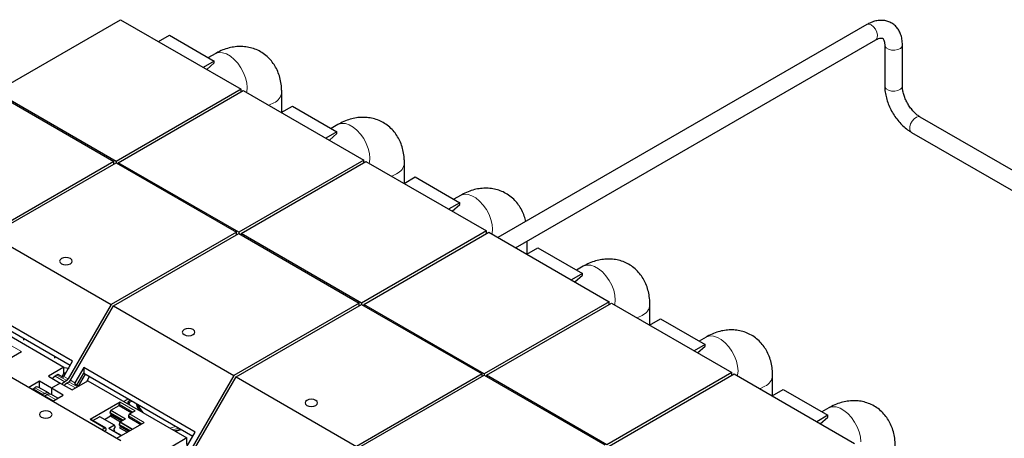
# Model space of a CAD drawing. Header units: millimetres. Extents: x 5 to 418, y 2 to 292.
# Tile 22 of 40: x 243 to 274, y 127 to 140. Entities that reach past the tile are written whole.
import ezdxf

# ---------------------------------------------------------------- set-up
doc = ezdxf.new("R2010")
doc.units = ezdxf.units.MM

msp = doc.modelspace()

# ---------------------------------------------------------------- linework, layer by layer
at = {"color": 7, "linetype": 'Continuous', "lineweight": 25}
for p, q in [((242.2671, 137.7072), (246.2269, 139.9931)), ((246.2269, 139.9931), (250.0453, 137.7888)), ((269.8782, 139.8389), (258.1861, 133.0892)), ((247.4325, 139.2971), (247.7825, 139.4992)), ((247.7825, 139.4992), (249.1967, 138.6828)), ((258.7461, 132.7659), (270.1582, 139.354)), ((270.4453, 139.1881), (270.4453, 137.8898)), ((271.0053, 137.8898), (271.0053, 139.1881)), ((249.2258, 138.9161), (249.0092, 138.791)), ((249.1967, 138.6828), (248.8467, 138.4807)), ((248.9575, 138.4167), (249.1967, 138.6288)), ((249.1967, 138.6288), (249.1967, 138.6828)), ((242.1964, 137.7072), (246.0148, 135.5029)), ((246.0855, 135.5029), (242.2671, 137.7072)), ((250.0453, 137.7888), (246.0855, 135.5029)), ((246.1562, 135.462), (250.116, 137.748)), ((250.0453, 137.7072), (250.0453, 137.7888)), ((250.116, 137.748), (253.9344, 135.5437)), ((251.3343, 137.0593), (251.3343, 137.6986)), ((251.3216, 137.052), (251.6716, 137.254)), ((251.6716, 137.254), (253.0858, 136.4376)), ((283.7427, 129.8818), (271.5724, 136.9076)), ((253.0858, 136.4376), (252.7358, 136.2356)), ((252.8466, 136.1716), (253.0858, 136.3837)), ((253.1149, 136.6709), (252.8983, 136.5459)), ((253.0858, 136.3837), (253.0858, 136.4376)), ((271.2924, 136.4226), (283.1827, 129.5585)), ((246.0148, 135.5029), (242.0407, 133.2087)), ((242.1114, 133.1678), (246.0855, 135.462)), ((246.0148, 135.4212), (246.0148, 135.5029)), ((246.0855, 135.5029), (246.0855, 135.462)), ((246.0855, 135.462), (249.9038, 133.2577)), ((249.9746, 133.2577), (246.1562, 135.462)), ((246.1562, 135.462), (246.1562, 135.4212)), ((253.9344, 135.5437), (249.9746, 133.2577)), ((250.0453, 133.2169), (254.0051, 135.5029)), ((253.9344, 135.462), (253.9344, 135.5437)), ((254.0051, 135.5029), (257.8234, 133.2986)), ((255.2234, 134.8142), (255.2234, 135.4535)), ((255.2107, 134.8069), (255.5607, 135.0089)), ((255.5607, 135.0089), (256.9749, 134.1925)), ((256.9749, 134.1925), (256.6249, 133.9905)), ((257.004, 134.4258), (256.7874, 134.3008)), ((256.9749, 134.1386), (256.9749, 134.1925)), ((256.7357, 133.9265), (256.9749, 134.1386)), ((249.9038, 133.2577), (245.9298, 130.9635)), ((249.9038, 133.1761), (249.9038, 133.2577)), ((249.9746, 133.2577), (249.9746, 133.2169)), ((257.8234, 133.2986), (253.8636, 131.0126)), ((253.9344, 130.9718), (257.8941, 133.2577)), ((257.8234, 133.2169), (257.8234, 133.2986)), ((257.8941, 133.2577), (261.7125, 131.0534)), ((242.1114, 133.1678), (245.9298, 130.9635)), ((246.0005, 130.9227), (249.9746, 133.2169)), ((249.9746, 133.2169), (253.7929, 131.0126)), ((253.8636, 131.0126), (250.0453, 133.2169)), ((250.0453, 133.2169), (250.0453, 133.1761)), ((259.1125, 132.5691), (259.1125, 132.9774)), ((259.0998, 132.5617), (259.4498, 132.7638)), ((259.4498, 132.7638), (260.864, 131.9474)), ((260.893, 132.1807), (260.6765, 132.0557)), ((260.864, 131.9474), (260.514, 131.7453)), ((260.6248, 131.6814), (260.864, 131.8935)), ((260.864, 131.8935), (260.864, 131.9474)), ((244.7068, 129.1719), (241.1713, 131.2129)), ((241.1713, 131.0397), (244.6318, 129.042)), ((241.3019, 130.7919), (244.4344, 128.9836)), ((245.9298, 130.9635), (244.5698, 128.6081)), ((244.6406, 128.5673), (246.0005, 130.9227)), ((246.0005, 130.9227), (249.8188, 128.7184)), ((253.7929, 131.0126), (249.8188, 128.7184)), ((249.8896, 128.6776), (253.8636, 130.9718)), ((253.7929, 130.931), (253.7929, 131.0126)), ((253.8636, 131.0126), (253.8636, 130.9718)), ((253.8636, 130.9718), (257.682, 128.7675)), ((257.7527, 128.7675), (253.9344, 130.9718)), ((253.9344, 130.9718), (253.9344, 130.931)), ((261.7125, 131.0534), (257.7527, 128.7675)), ((257.8234, 128.7267), (261.7832, 131.0126)), ((261.7125, 130.9718), (261.7125, 131.0534)), ((261.7832, 131.0126), (265.6016, 128.8083)), ((263.0015, 130.3239), (263.0015, 130.9632)), ((262.9889, 130.3166), (263.3389, 130.5187)), ((263.3389, 130.5187), (264.7531, 129.7023)), ((243.156, 129.8939), (243.156, 129.8357)), ((264.7821, 129.9356), (264.5655, 129.8105)), ((264.7531, 129.7023), (264.4031, 129.5002)), ((264.5139, 129.4362), (264.7531, 129.6484)), ((264.7531, 129.6484), (264.7531, 129.7023)), ((242.2197, 128.9746), (243.0873, 129.4755)), ((244.1358, 129.3283), (244.1358, 129.2701)), ((244.4344, 128.9836), (243.9394, 128.6979)), ((244.4284, 128.6897), (244.7068, 129.1719)), ((244.4344, 128.7786), (244.4344, 128.9836)), ((244.4344, 128.972), (244.5934, 128.9515)), ((245.0604, 128.9678), (244.782, 128.4856)), ((248.5959, 126.9268), (245.0604, 128.9678)), ((245.0604, 128.9678), (245.0604, 128.7946)), ((246.2412, 126.6531), (242.4228, 128.8574)), ((243.9394, 128.6979), (244.3177, 128.4795)), ((244.2122, 128.7329), (244.1515, 128.6978)), ((244.2443, 128.7603), (244.4105, 128.6643)), ((244.3789, 128.6825), (244.4344, 128.7786)), ((244.4344, 128.7969), (244.486, 128.7895)), ((244.4856, 128.7888), (244.4344, 128.7961)), ((244.4344, 128.7786), (244.4684, 128.759)), ((244.8415, 128.4155), (245.0604, 128.7946)), ((244.8974, 128.3832), (245.1163, 128.7623)), ((245.0604, 128.7946), (248.5209, 126.7969)), ((245.1564, 128.5268), (245.2483, 128.6861)), ((249.8188, 128.7184), (248.4589, 126.363)), ((248.5296, 126.3222), (249.8896, 128.6776)), ((249.8896, 128.6776), (253.7079, 126.4733)), ((257.682, 128.7675), (253.7079, 126.4733)), ((253.7786, 126.4325), (257.7527, 128.7267)), ((257.682, 128.6859), (257.682, 128.7675)), ((257.7527, 128.7675), (257.7527, 128.7267)), ((257.7527, 128.7267), (261.5711, 126.5224)), ((261.6418, 126.5224), (257.8234, 128.7267)), ((257.8234, 128.7267), (257.8234, 128.6859)), ((265.6016, 128.8083), (261.6418, 126.5224)), ((261.7125, 126.4815), (265.6723, 128.7675)), ((265.6016, 128.7267), (265.6016, 128.8083)), ((265.6723, 128.7675), (269.4907, 126.5632)), ((266.8906, 128.0788), (266.8906, 128.7181)), ((243.6566, 128.5346), (243.3193, 128.3399)), ((243.4224, 128.2858), (243.4217, 128.2807)), ((243.5885, 128.1898), (243.4224, 128.2858)), ((243.4544, 128.2954), (243.5151, 128.3305)), ((243.9465, 128.1651), (243.6389, 128.3427)), ((244.0349, 128.3162), (243.6566, 128.5346)), ((243.6566, 128.3325), (243.6566, 128.5346)), ((244.3177, 128.4795), (244.0349, 128.3162)), ((244.4132, 128.0978), (244.0349, 128.3162)), ((244.0349, 128.3162), (244.0349, 128.1141)), ((244.3177, 128.4795), (244.696, 128.2611)), ((244.5198, 128.5553), (244.4591, 128.5203)), ((244.5298, 128.4795), (244.5906, 128.5145)), ((244.696, 128.2611), (245.191, 128.5468)), ((244.764, 128.4602), (244.9025, 128.3803)), ((245.191, 128.5468), (248.3235, 126.7385)), ((266.8779, 128.0715), (267.228, 128.2736)), ((267.228, 128.2736), (268.6422, 127.4572)), ((243.8227, 128.1529), (243.762, 128.1178)), ((243.8327, 128.077), (243.8934, 128.1121)), ((243.9421, 127.9857), (243.9414, 127.9807)), ((244.0806, 127.9058), (243.9421, 127.9857)), ((244.2381, 127.9968), (244.0172, 128.1243)), ((244.0759, 127.9031), (244.4132, 128.0978)), ((246.4753, 127.9777), (246.326, 127.8916)), ((246.5488, 127.9353), (246.4727, 127.8914)), ((246.2198, 127.8712), (245.2652, 127.3202)), ((245.9216, 127.6174), (246.1845, 127.7692)), ((246.1845, 127.7692), (246.1845, 127.81)), ((246.1845, 127.7692), (246.5804, 127.5406)), ((246.4662, 127.8392), (246.4662, 127.8106)), ((246.4932, 127.8548), (246.5221, 127.7784)), ((268.6712, 127.6904), (268.4546, 127.5654)), ((245.7569, 127.0532), (245.2902, 127.3226)), ((245.3506, 127.2878), (245.5635, 127.4107)), ((246.0352, 127.1418), (245.5685, 127.4112)), ((245.7148, 127.3267), (245.9052, 127.4365)), ((245.8981, 127.5386), (245.9148, 127.6079)), ((245.8981, 127.5222), (245.8981, 127.5386)), ((246.3083, 127.3018), (245.8981, 127.5386)), ((246.2941, 127.2936), (245.8981, 127.5222)), ((245.9052, 127.4365), (245.9264, 127.4733)), ((245.9052, 127.4365), (246.2234, 127.2528)), ((245.9264, 127.4733), (245.9264, 127.5059)), ((245.9264, 127.4733), (246.2658, 127.2773)), ((246.2115, 127.2459), (246.3883, 127.348)), ((246.4744, 127.4385), (246.4744, 127.3977)), ((246.4744, 127.3977), (246.8703, 127.1691)), ((246.5097, 127.4998), (246.6865, 127.6018)), ((268.6422, 127.4572), (268.2922, 127.2551)), ((268.403, 127.1911), (268.6422, 127.4032)), ((268.6422, 127.4032), (268.6422, 127.4572)), ((245.7319, 127.0507), (245.6421, 126.9989)), ((245.7673, 126.9895), (245.7673, 127.0303)), ((246.0302, 127.1413), (245.8534, 127.0392)), ((246.2523, 126.8123), (245.8584, 127.0397)), ((246.0254, 127.0243), (246.0536, 127.0732)), ((246.0254, 126.9916), (246.0254, 127.0243)), ((246.0536, 127.0896), (246.0369, 127.1395)), ((246.0536, 127.0732), (246.0536, 127.0896)), ((246.1088, 126.7295), (246.9764, 127.2304)), ((246.2048, 127.2364), (246.188, 127.1671)), ((246.188, 127.1671), (246.5275, 126.9712)), ((246.188, 127.1671), (246.188, 127.1507)), ((246.188, 127.1507), (246.5132, 126.963)), ((246.2163, 127.1018), (246.1951, 127.0651)), ((246.1951, 127.0651), (246.4426, 126.9222)), ((246.2163, 127.1344), (246.2163, 127.1018)), ((246.485, 126.9467), (246.2163, 127.1018)), ((247.9584, 126.9492), (248.1638, 127.003)), ((245.7128, 126.9581), (245.7673, 126.9895)), ((246.0048, 126.9552), (246.0466, 126.9794)), ((246.0466, 126.9794), (246.0254, 126.9916)), ((248.3235, 126.7385), (247.8285, 126.4527)), ((248.3175, 126.4446), (248.5959, 126.9268)), ((248.3235, 126.5335), (248.3235, 126.7385))]:
    msp.add_line(p, q, dxfattribs=at)
at = {"color": 7, "linetype": 'Continuous', "lineweight": 18}
for p, q in [((243.0873, 129.4755), (242.6206, 129.7449)), ((244.4591, 128.5203), (244.1515, 128.6978)), ((244.2122, 128.7329), (244.5198, 128.5553)), ((244.5698, 128.6081), (244.4284, 128.6897)), ((244.782, 128.4856), (244.6406, 128.5673)), ((243.4544, 128.2954), (243.762, 128.1178)), ((243.5151, 128.3305), (243.8227, 128.1529)), ((244.8021, 128.3223), (244.5298, 128.4795)), ((244.8628, 128.3574), (244.5906, 128.5145)), ((244.1049, 127.9199), (243.8327, 128.077)), ((243.8934, 128.1121), (244.1657, 127.9549)), ((246.1845, 127.81), (246.6158, 127.561)), ((246.6865, 127.6018), (246.2198, 127.8712)), ((246.4932, 127.8548), (246.5908, 127.9111)), ((245.2652, 127.3202), (245.7319, 127.0507)), ((245.5635, 127.4107), (246.0302, 127.1413)), ((245.9148, 127.6079), (246.3766, 127.3413)), ((246.3883, 127.348), (245.9216, 127.6174)), ((246.4744, 127.4385), (246.9057, 127.1895)), ((246.9764, 127.2304), (246.5097, 127.4998)), ((245.8534, 127.0392), (246.2494, 126.8106)), ((246.2048, 127.2364), (246.5958, 127.0107)), ((246.6074, 127.0174), (246.2115, 127.2459)), ((247.7783, 127.0532), (247.9837, 127.107)), ((248.0817, 127.0504), (247.8763, 126.9966)), ((248.1368, 127.0186), (247.9314, 126.9648))]:
    msp.add_line(p, q, dxfattribs=at)
at = {"color": 7, "linetype": 'Continuous', "lineweight": 18, "flags": 128}
for points in [[(270.1582, 139.354), (270.1762, 139.3675), (270.2086, 139.4239), (270.2153, 139.5037), (270.1954, 139.596), (270.1516, 139.6884), (270.0897, 139.7683), (270.0182, 139.8251)], [(270.4453, 139.188), (270.4527, 139.1511), (270.4943, 139.0968), (270.5671, 139.0548), (270.6612, 139.0308), (270.764, 139.028), (270.8616, 139.0469), (270.9407, 139.0848), (270.9908, 139.1367), (271.0053, 139.1882)], [(250.2397, 137.8457), (250.2267, 137.9958), (250.1884, 138.1543), (250.1263, 138.3143), (250.0432, 138.4689), (249.9427, 138.6111), (249.8293, 138.7349), (249.7078, 138.8349), (249.5837, 138.9066), (249.4622, 138.9469), (249.3488, 138.954), (249.2483, 138.9277), (249.2258, 138.9161)], [(250.2214, 137.6871), (250.2267, 137.7106), (250.2397, 137.8457)], [(270.4453, 137.8898), (270.4527, 137.8528), (270.4943, 137.7985), (270.5671, 137.7565), (270.6612, 137.7325), (270.764, 137.7297), (270.8616, 137.7486), (270.9407, 137.7865), (270.9908, 137.8384), (271.0053, 137.8898)], [(250.9236, 137.2818), (250.9518, 137.2919), (251.0882, 137.3557)], [(254.1288, 135.6006), (254.1158, 135.7507), (254.0775, 135.9092), (254.0154, 136.0692), (253.9323, 136.2237), (253.8318, 136.366), (253.7184, 136.4898), (253.5969, 136.5898), (253.4727, 136.6614), (253.3513, 136.7017), (253.2379, 136.7089), (253.1374, 136.6826), (253.1149, 136.6709)], [(271.2924, 136.4226), (271.2641, 136.4475), (271.2378, 136.5107), (271.2378, 136.5947), (271.2641, 136.6882), (271.3131, 136.7786), (271.3782, 136.8537), (271.4507, 136.9033), (271.5207, 136.9207), (271.5724, 136.9076)], [(254.1105, 135.442), (254.1158, 135.4655), (254.1288, 135.6006)], [(254.8127, 135.0366), (254.8409, 135.0468), (254.9773, 135.1106)], [(258.0179, 133.3554), (258.0049, 133.5055), (257.9665, 133.6641), (257.9045, 133.8241), (257.8214, 133.9786), (257.7209, 134.1209), (257.6075, 134.2447), (257.486, 134.3446), (257.3618, 134.4163), (257.2404, 134.4566), (257.1269, 134.4638), (257.0265, 134.4375), (257.004, 134.4258)], [(257.9995, 133.1969), (258.0049, 133.2203), (258.0179, 133.3554)], [(261.907, 131.1103), (261.894, 131.2604), (261.8556, 131.4189), (261.7935, 131.579), (261.7105, 131.7335), (261.61, 131.8758), (261.4966, 131.9996), (261.3751, 132.0995), (261.2509, 132.1712), (261.1295, 132.2115), (261.016, 132.2187), (260.9156, 132.1924), (260.893, 132.1807)], [(261.8886, 130.9518), (261.894, 130.9752), (261.907, 131.1103)], [(262.5908, 130.5464), (262.619, 130.5565), (262.7555, 130.6203)], [(265.7961, 128.8652), (265.7831, 129.0153), (265.7447, 129.1738), (265.6826, 129.3338), (265.5995, 129.4884), (265.4991, 129.6306), (265.3856, 129.7545), (265.2642, 129.8544), (265.14, 129.9261), (265.0186, 129.9664), (264.9051, 129.9735), (264.8047, 129.9472), (264.7821, 129.9356)], [(265.7777, 128.7066), (265.7831, 128.7301), (265.7961, 128.8652)], [(266.4799, 128.3013), (266.5081, 128.3114), (266.6446, 128.3752)], [(269.6852, 126.6201), (269.6722, 126.7702), (269.6338, 126.9287), (269.5717, 127.0887), (269.4886, 127.2432), (269.3882, 127.3855), (269.2747, 127.5093), (269.1533, 127.6093), (269.0291, 127.6809), (268.9076, 127.7213), (268.7942, 127.7284), (268.6937, 127.7021), (268.6712, 127.6904)]]:
    msp.add_lwpolyline(points, dxfattribs=at)
at = {"color": 7, "linetype": 'Continuous', "lineweight": 25, "flags": 128}
for points in [[(244.6363, 132.4211), (244.5714, 132.4462), (244.4948, 132.4549), (244.4183, 132.4462), (244.3534, 132.4211), (244.3101, 132.3837), (244.2948, 132.3395), (244.3101, 132.2953), (244.3534, 132.2578), (244.4183, 132.2328), (244.4948, 132.224), (244.5714, 132.2328), (244.6363, 132.2578), (244.6796, 132.2953), (244.6948, 132.3395), (244.6796, 132.3837), (244.6363, 132.4211)], [(248.5253, 130.176), (248.4605, 130.201), (248.3839, 130.2098), (248.3074, 130.201), (248.2425, 130.176), (248.1991, 130.1385), (248.1839, 130.0944), (248.1991, 130.0502), (248.2425, 130.0127), (248.3074, 129.9877), (248.3839, 129.9789), (248.4605, 129.9877), (248.5253, 130.0127), (248.5687, 130.0502), (248.5839, 130.0944), (248.5687, 130.1385), (248.5253, 130.176)], [(244.1515, 128.6978), (244.0868, 128.6461), (244.0672, 128.6241)], [(244.4591, 128.5203), (244.3921, 128.4662), (244.3747, 128.4465)], [(244.5298, 128.4795), (244.4629, 128.4254), (244.4455, 128.4057)], [(243.8227, 128.1529), (243.8897, 128.1762), (243.9465, 128.1651), (243.9779, 128.1338)], [(243.8934, 128.1121), (243.9604, 128.1353), (244.0172, 128.1243)], [(252.4144, 127.9309), (252.3495, 127.9559), (252.273, 127.9647), (252.1965, 127.9559), (252.1316, 127.9309), (252.0882, 127.8934), (252.073, 127.8492), (252.0882, 127.8051), (252.1316, 127.7676), (252.1965, 127.7426), (252.273, 127.7338), (252.3495, 127.7426), (252.4144, 127.7676), (252.4578, 127.8051), (252.473, 127.8492), (252.4578, 127.8934), (252.4144, 127.9309)], [(246.802, 127.6168), (246.754, 127.7466), (246.736, 127.8273)], [(243.9991, 127.5631), (243.9343, 127.5881), (243.8577, 127.5969), (243.7812, 127.5881), (243.7163, 127.5631), (243.673, 127.5256), (243.6577, 127.4814), (243.673, 127.4373), (243.7163, 127.3998), (243.7812, 127.3748), (243.8577, 127.366), (243.9343, 127.3748), (243.9991, 127.3998), (244.0425, 127.4373), (244.0577, 127.4814), (244.0425, 127.5256), (243.9991, 127.5631)], [(246.0369, 127.1395), (246.0365, 127.1405), (246.0359, 127.1412), (246.0352, 127.1418), (246.0343, 127.1421), (246.0334, 127.1422), (246.0324, 127.1421), (246.0313, 127.1418), (246.0302, 127.1413)]]:
    msp.add_lwpolyline(points, dxfattribs=at)
at = {"color": 7, "linetype": 'Continuous', "lineweight": 18}
for centre, radius, start, end in [((269.9372, 139.7211), 0.1318, 52.08097, 116.60858), ((250.9183, 137.7374), 0.4178, 294.00737, 354.69075), ((254.8073, 135.4922), 0.4178, 294.00737, 354.69075), ((262.5855, 131.002), 0.4178, 294.00737, 354.69075), ((266.4746, 128.7569), 0.4178, 294.00737, 354.69075)]:
    msp.add_arc(centre, radius, start, end, dxfattribs=at)
at = {"color": 7, "linetype": 'Continuous', "lineweight": 25}
for centre, radius, start, end in [((244.147, 128.8417), 0.1268, 300.93472, 320.06038), ((244.2827, 128.7736), 0.1681, 319.45224, 330.06915), ((244.4435, 128.6777), 0.1443, 301.9547, 331.14438), ((244.5142, 128.6369), 0.1443, 301.9547, 331.14438), ((243.4206, 128.3499), 0.0641, 271.60719, 301.85107), ((243.5866, 128.2392), 0.1159, 63.21316, 128.09727), ((244.6363, 128.5695), 0.1681, 319.45224, 330.06915), ((243.5886, 128.2272), 0.0373, 247.05182, 269.92796), ((243.7322, 128.1603), 0.0519, 251.19945, 305.12129), ((243.8029, 128.1194), 0.0519, 251.19945, 305.12129), ((243.9421, 128.0231), 0.0373, 247.05182, 269.92796), ((246.2612, 127.8065), 0.0768, 122.60548, 177.39452), ((247.6092, 128.0575), 0.8887, 195.69088, 212.07384), ((247.6098, 128.0586), 0.8894, 195.76082, 212.1626), ((247.727, 128.1879), 1.0207, 202.3218, 219.67036), ((245.2799, 127.2997), 0.0251, 65.69288, 125.61758), ((245.5664, 127.4065), 0.00511, 66.1846, 125.12636), ((245.9301, 127.6043), 0.0157, 122.9164, 166.64038), ((246.5511, 127.435), 0.0768, 122.60548, 177.39452), ((245.7457, 127.0338), 0.0218, 350.78596, 129.20329), ((245.8563, 127.0352), 0.00498, 65.39175, 125.91871), ((246.22, 127.2328), 0.0157, 122.9164, 166.64038)]:
    msp.add_arc(centre, radius, start, end, dxfattribs=at)
for points, knots in [([(271.0053, 139.1881), (271.0045, 139.2209), (271.0022, 139.3143), (270.9777, 139.4536), (270.9254, 139.5985), (270.8531, 139.7198), (270.7587, 139.8229), (270.6437, 139.9028), (270.5123, 139.9546), (270.3737, 139.9764), (270.2303, 139.97), (270.083, 139.9355), (269.9651, 139.8872), (269.8972, 139.8495), (269.8782, 139.8389)], [0, 0, 0, 0, 0.0563139, 0.1602833, 0.2514524, 0.3386632, 0.4229868, 0.5132151, 0.6007484, 0.6874092, 0.7754901, 0.8669908, 0.9627343, 1, 1, 1, 1]), ([(270.1582, 139.354), (270.1733, 139.3622), (270.2171, 139.386), (270.2803, 139.4078), (270.3355, 139.4148), (270.3674, 139.4095), (270.3815, 139.4023), (270.3982, 139.3879), (270.4204, 139.3502), (270.4388, 139.2879), (270.4451, 139.2278), (270.4453, 139.1921), (270.4453, 139.1881)], [0, 0, 0, 0, 0.0594209, 0.1716232, 0.2841082, 0.4004206, 0.5323115, 0.6605969, 0.7724932, 0.8796636, 0.9864855, 1, 1, 1, 1]), ([(251.3343, 137.6986), (251.3332, 137.7474), (251.3305, 137.8695), (251.3034, 138.0584), (251.249, 138.2594), (251.1704, 138.4443), (251.0696, 138.6115), (250.9439, 138.7644), (250.7938, 138.8976), (250.6219, 139.0056), (250.4391, 139.083), (250.2492, 139.1303), (250.0551, 139.1485), (249.8587, 139.1387), (249.6609, 139.1014), (249.461, 139.0356), (249.3167, 138.9677), (249.2385, 138.9233), (249.2258, 138.9161)], [0, 0, 0, 0, 0.0477223, 0.1193642, 0.1883631, 0.2548909, 0.3194508, 0.3826313, 0.4512759, 0.5179533, 0.5831763, 0.6475512, 0.711834, 0.7768483, 0.8434186, 0.9122879, 0.9856831, 1, 1, 1, 1]), ([(270.4453, 137.8898), (270.4461, 137.8569), (270.4483, 137.764), (270.4719, 137.6062), (270.5218, 137.4188), (270.5939, 137.2332), (270.6855, 137.0537), (270.7947, 136.8843), (270.9191, 136.7284), (271.0568, 136.5903), (271.1829, 136.4894), (271.2635, 136.4402), (271.2924, 136.4226)], [0, 0, 0, 0, 0.0605792, 0.1706134, 0.2802822, 0.3895109, 0.4984088, 0.6073089, 0.7165584, 0.8265348, 0.937677, 1, 1, 1, 1]), ([(271.5724, 136.9076), (271.5567, 136.9171), (271.5107, 136.9451), (271.4294, 137.0097), (271.3334, 137.1067), (271.2423, 137.2224), (271.1611, 137.3517), (271.0942, 137.4886), (271.0446, 137.6262), (271.0149, 137.7543), (271.0059, 137.8404), (271.0054, 137.8816), (271.0053, 137.8898)], [0, 0, 0, 0, 0.0584028, 0.1706865, 0.284778, 0.4006228, 0.5175901, 0.6349316, 0.7517136, 0.8671024, 0.9734927, 1, 1, 1, 1]), ([(255.2234, 135.4535), (255.2223, 135.5023), (255.2196, 135.6244), (255.1925, 135.8133), (255.1381, 136.0143), (255.0595, 136.1992), (254.9587, 136.3664), (254.8329, 136.5192), (254.6828, 136.6525), (254.511, 136.7605), (254.3282, 136.8378), (254.1383, 136.8851), (253.9442, 136.9034), (253.7478, 136.8936), (253.55, 136.8562), (253.35, 136.7905), (253.2058, 136.7226), (253.1276, 136.6782), (253.1149, 136.6709)], [0, 0, 0, 0, 0.0477223, 0.1193642, 0.1883631, 0.2548909, 0.3194508, 0.3826313, 0.4512759, 0.5179533, 0.5831763, 0.6475512, 0.711834, 0.7768483, 0.8434186, 0.9122879, 0.9856831, 1, 1, 1, 1]), ([(259.0689, 133.5988), (259.0547, 133.6564), (259.0246, 133.7789), (258.9482, 133.954), (258.8479, 134.1213), (258.722, 134.2741), (258.5719, 134.4073), (258.4001, 134.5154), (258.2173, 134.5927), (258.0274, 134.64), (257.8333, 134.6583), (257.6369, 134.6485), (257.4391, 134.6111), (257.2391, 134.5453), (257.0949, 134.4775), (257.0167, 134.4331), (257.004, 134.4258)], [0, 0, 0, 0, 0.06769926, 0.1441176, 0.21827536, 0.2908488, 0.36969853, 0.44628873, 0.52120829, 0.59515365, 0.66899318, 0.74367292, 0.82014005, 0.89924801, 0.98355467, 1, 1, 1, 1]), ([(263.0015, 130.9632), (263.0005, 131.012), (262.9977, 131.1342), (262.9707, 131.323), (262.9162, 131.5241), (262.8377, 131.709), (262.7368, 131.8762), (262.6111, 132.029), (262.461, 132.1622), (262.2892, 132.2703), (262.1064, 132.3476), (261.9165, 132.3949), (261.7224, 132.4132), (261.526, 132.4034), (261.3282, 132.366), (261.1282, 132.3002), (260.984, 132.2323), (260.9058, 132.1879), (260.893, 132.1807)], [0, 0, 0, 0, 0.0477223, 0.1193642, 0.1883631, 0.2548909, 0.3194508, 0.3826313, 0.4512759, 0.5179533, 0.5831763, 0.6475512, 0.711834, 0.7768483, 0.8434186, 0.9122879, 0.9856831, 1, 1, 1, 1]), ([(266.8906, 128.7181), (266.8895, 128.7669), (266.8868, 128.8891), (266.8598, 129.0779), (266.8053, 129.279), (266.7268, 129.4638), (266.6259, 129.631), (266.5002, 129.7839), (266.3501, 129.9171), (266.1783, 130.0251), (265.9954, 130.1025), (265.8056, 130.1498), (265.6115, 130.1681), (265.415, 130.1583), (265.2173, 130.1209), (265.0173, 130.0551), (264.8731, 129.9872), (264.7949, 129.9428), (264.7821, 129.9356)], [0, 0, 0, 0, 0.0477223, 0.1193642, 0.1883631, 0.2548909, 0.3194508, 0.3826313, 0.4512759, 0.5179533, 0.5831763, 0.6475512, 0.711834, 0.7768483, 0.8434186, 0.9122879, 0.9856831, 1, 1, 1, 1]), ([(246.4662, 127.8392), (246.4664, 127.8495), (246.4668, 127.8701), (246.4694, 127.8875), (246.4739, 127.8942), (246.4811, 127.8869), (246.4882, 127.8698), (246.4927, 127.8564), (246.4932, 127.8548)], [0, 0, 0, 0, 0.1625415, 0.324504, 0.4998447, 0.7117953, 0.9647227, 1, 1, 1, 1]), ([(270.7797, 126.473), (270.7786, 126.5218), (270.7759, 126.6439), (270.7489, 126.8328), (270.6944, 127.0338), (270.6159, 127.2187), (270.515, 127.3859), (270.3893, 127.5387), (270.2392, 127.672), (270.0674, 127.78), (269.8845, 127.8573), (269.6946, 127.9046), (269.5006, 127.9229), (269.3041, 127.9131), (269.1063, 127.8758), (268.9064, 127.81), (268.7622, 127.7421), (268.684, 127.6977), (268.6712, 127.6904)], [0, 0, 0, 0, 0.0477223, 0.1193642, 0.1883631, 0.2548909, 0.3194508, 0.3826313, 0.4512759, 0.5179533, 0.5831763, 0.6475512, 0.711834, 0.7768483, 0.8434186, 0.9122879, 0.9856831, 1, 1, 1, 1])]:
    msp.add_open_spline(points, degree=3, knots=knots, dxfattribs=at)

doc.saveas('drawing.dxf')
